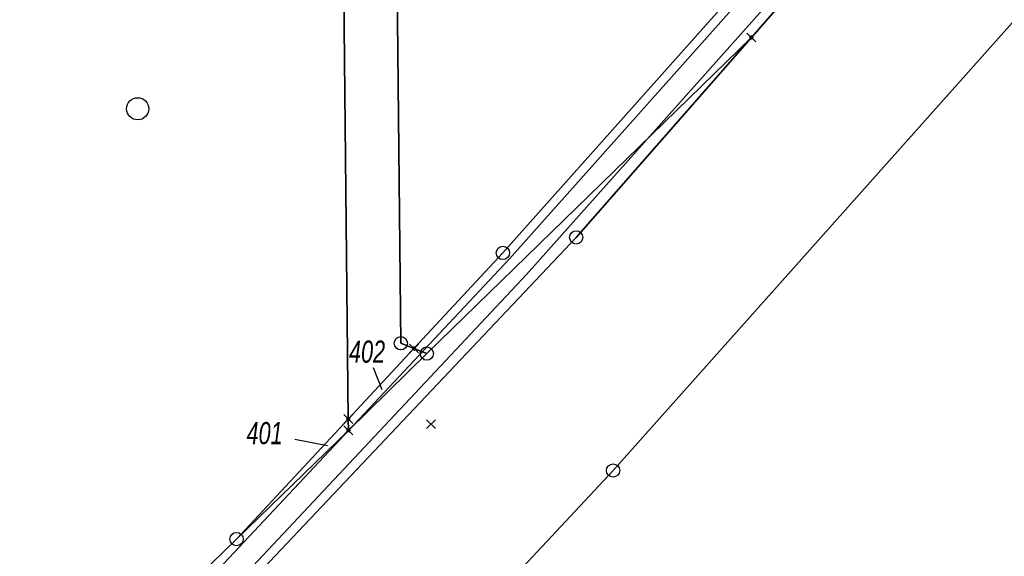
# Model space of a CAD drawing. Header units: metres. Extents: x 339653 to 341672, y 5744753 to 5747397.
# Tile 22 of 256: x 340238 to 340349, y 5745702 to 5745763. Entities that reach past the tile are written whole.
import ezdxf

# ---------------------------------------------------------------- set-up
doc = ezdxf.new("R2010")
doc.units = ezdxf.units.M
doc.header["$LTSCALE"] = 0.03
doc.header["$PDMODE"] = 3
doc.header["$PDSIZE"] = 0.5
for name, color, linetype, lineweight in [('Flurstücke_Grenzpunkte', 7, 'Continuous', 25), ('Netzpunkte', 7, 'Continuous', 25), ('Siedlung', 7, 'Continuous', 25), ('Vegetation', 7, 'Continuous', 25), ('Verkehr', 7, 'Continuous', 25), ('Verkehr - Bauwerke _ Anlagen u. Einrichtungen', 7, 'Continuous', 25)]:
    doc.layers.add(name, color=color, linetype=linetype, lineweight=lineweight)
doc.layers.add('UMRINGE_FLURSTUECKSABGRENZUNGEN', color=7, linetype='Continuous')
doc.styles.add('Flurstücksnummer - K 10 700', font='ariali.ttf', dxfattribs={"width": 0.7})

# ---------------------------------------------------------------- blocks, each defined once
blk = doc.blocks.new('S1600.8202')
at = {"lineweight": -2}
blk.add_circle((-0.000001, 0.000001), 0.5, dxfattribs=at)
blk = doc.blocks.new('Grenzpunkt mit Abmarkung (Marke)')
at = {"lineweight": -2}
blk.add_circle((0, 0), 0.499, dxfattribs=at)
blk = doc.blocks.new('Grenzpunkt. Abmarkung nach Quellenlage nicht zu spezifizieren')
at = {"lineweight": -2}
blk.add_hatch(color=256, dxfattribs=at).paths.add_polyline_path([(0, 0.165, -1), (0, -0.165, -1)], flags=0)
blk.add_point((0, 0), dxfattribs=at)

msp = doc.modelspace()

# ---------------------------------------------------------------- linework, layer by layer
at = {"layer": 'Flurstücke_Grenzpunkte', "color": 83}
for p, q in [((340277.673, 5745723.53), (340278.639, 5745721.056)), ((340268.838, 5745715.428), (340272.534, 5745714.717))]:
    msp.add_line(p, q, dxfattribs=at)
for points in [[(340461.78, 5745900.95), (340452.97, 5745889.774), (340424.543, 5745853.698), (340374.445, 5745790.114), (340304.739, 5745711.901), (340281.195, 5745686.697), (340275.247, 5745681.043), (340238.98, 5745642.919), (340238.528, 5745642.443), (340217.812, 5745652.534), (340218.468, 5745653.173), (340251.663, 5745686.451), (340300.576, 5745738.195), (340320.346, 5745760.746), (340350.568, 5745795.22), (340399.424, 5745853.93), (340425.676, 5745888.607), (340443.44, 5745914.083), (340448.163, 5745911.35), (340452.99, 5745917.92), (340456.953, 5745923.315)], [(340274.149, 5745787.721), (340274.873, 5745717.703)], [(340262.269, 5745704.162), (340274.873, 5745717.703)], [(340212.456, 5745655.727), (340262.269, 5745704.162)]]:
    msp.add_lwpolyline(points, dxfattribs=at)
for points in [[(340283.733, 5745725.089), (340282.283, 5745725.665), (340292.315, 5745736.443), (340331.919, 5745780.908), (340346.719, 5745798.126), (340372.331, 5745827.923), (340396.708, 5745858.177), (340400.651, 5745863.32), (340424.134, 5745893.952), (340434.63, 5745908.397), (340437.629, 5745913.793), (340440.444, 5745924.133), (340443.399, 5745924.249), (340443.456, 5745922.933), (340446.012, 5745921.375), (340443.44, 5745914.083), (340425.676, 5745888.607), (340399.424, 5745853.93), (340350.568, 5745795.22), (340320.346, 5745760.746)], [(340279.225, 5745879.548), (340278.827, 5745918.347), (340278.817, 5745919.26), (340278.797, 5745921.145), (340279.745, 5745921.084), (340279.759, 5745920.518), (340307.444, 5745919.981), (340345.457, 5745920.272), (340345.474, 5745918.658), (340346.218, 5745846.62), (340346.719, 5745798.126), (340331.919, 5745780.908), (340292.315, 5745736.443), (340282.283, 5745725.665), (340280.8, 5745726.254)], [(340274.149, 5745787.721), (340273.199, 5745879.474), (340279.225, 5745879.548), (340280.8, 5745726.254), (340282.283, 5745725.665), (340274.873, 5745717.703)], [(340335.922, 5745620.167), (340323.79, 5745620.369), (340281.667, 5745642.288), (340281.195, 5745686.697), (340304.739, 5745711.901), (340374.445, 5745790.114), (340461.052, 5745788.864), (340488.636, 5745788.466), (340492.133, 5745788.36), (340492.82, 5745706.151), (340493.039, 5745680.005), (340490.132, 5745666.455), (340490.619, 5745617.592)], [(340177.73, 5745764.267), (340176.933, 5745786.889), (340274.149, 5745787.721), (340274.873, 5745717.703), (340262.269, 5745704.162), (340212.456, 5745655.727), (340204.707, 5745659.496), (340185.279, 5745682.436), (340179.3, 5745703.173), (340177.967, 5745755.052)], [(340217.812, 5745652.534), (340211.717, 5745655.009), (340212.456, 5745655.727), (340262.269, 5745704.162), (340274.886, 5745716.431), (340283.733, 5745725.089), (340320.346, 5745760.746), (340300.576, 5745738.195), (340251.663, 5745686.451), (340218.468, 5745653.173)], [(340274.886, 5745716.431), (340274.873, 5745717.703), (340282.283, 5745725.665), (340283.733, 5745725.089)], [(340262.269, 5745704.162), (340274.873, 5745717.703), (340274.886, 5745716.431)]]:
    msp.add_lwpolyline(points, close=True, dxfattribs=at)
at = {"layer": 'Netzpunkte', "color": 83}
msp.add_point((340284.203, 5745717.121), dxfattribs=at)
at = {"layer": 'Siedlung', "color": 83}
msp.add_lwpolyline([(340238.98, 5745642.919), (340275.247, 5745681.043), (340281.195, 5745686.697), (340304.739, 5745711.901), (340374.445, 5745790.114), (340461.052, 5745788.864)], dxfattribs=at)
at = {"layer": 'UMRINGE_FLURSTUECKSABGRENZUNGEN', "color": 83}
for points in [[(340456.953, 5745923.315, 0), (340453.61, 5745918.764, 0), (340448.163, 5745911.35, 0), (340443.44, 5745914.083, 0), (340425.676, 5745888.607, 0), (340399.424, 5745853.93, 0), (340350.568, 5745795.22, 0), (340300.576, 5745738.195, 0), (340251.663, 5745686.451, 0), (340218.468, 5745653.173, 0), (340217.812, 5745652.534, 0)], [(340218.468, 5745653.173, 0), (340251.663, 5745686.451, 0), (340300.576, 5745738.195, 0), (340350.568, 5745795.22, 0), (340399.424, 5745853.93, 0), (340425.676, 5745888.607, 0), (340443.44, 5745914.083, 0), (340446.012, 5745921.375, 0), (340443.456, 5745922.933, 0), (340443.399, 5745924.249, 0), (340440.444, 5745924.133, 0), (340437.629, 5745913.793, 0), (340434.63, 5745908.397, 0), (340424.134, 5745893.952, 0), (340400.651, 5745863.32, 0), (340396.708, 5745858.177, 0), (340372.331, 5745827.923, 0), (340346.719, 5745798.126, 0), (340331.919, 5745780.908, 0), (340292.315, 5745736.443, 0), (340282.283, 5745725.665, 0), (340274.873, 5745717.703, 0), (340262.269, 5745704.162, 0), (340224.903, 5745667.83, 0)], [(340217.812, 5745652.534, 0), (340238.528, 5745642.443, 0), (340275.247, 5745681.043, 0), (340281.195, 5745686.697, 0), (340304.739, 5745711.901, 0), (340374.445, 5745790.114, 0), (340424.543, 5745853.698, 0), (340452.97, 5745889.774, 0), (340461.78, 5745900.95, 0)], [(340374.445, 5745790.114, 0), (340304.739, 5745711.901, 0), (340281.195, 5745686.697, 0), (340275.247, 5745681.043, 0), (340238.528, 5745642.443, 0), (340321.664, 5745601.11, 0), (340321.659, 5745611.707, 0), (340275.741, 5745635.762, 0), (340275.711, 5745638.584, 0), (340322.287, 5745614.375, 0), (340322.036, 5745613.373, 0), (340345.268, 5745612.955, 0), (340345.889, 5745612.851, 0), (340352.088, 5745612.469, 0), (340363.081, 5745611.78, 0), (340389.446, 5745611.864, 0), (340412.66, 5745611.199, 0), (340438.331, 5745611.014, 0), (340452.84, 5745610.816, 0), (340461.929, 5745611.064, 0)], [(340374.445, 5745790.114, 0), (340304.739, 5745711.901, 0), (340281.195, 5745686.697, 0), (340275.247, 5745681.043, 0), (340238.528, 5745642.443, 0), (340321.664, 5745601.11, 0), (340321.659, 5745611.707, 0), (340275.741, 5745635.762, 0), (340275.711, 5745638.584, 0), (340322.287, 5745614.375, 0), (340322.036, 5745613.373, 0), (340345.268, 5745612.955, 0), (340345.889, 5745612.851, 0), (340352.088, 5745612.469, 0), (340363.081, 5745611.78, 0), (340389.446, 5745611.864, 0), (340412.66, 5745611.199, 0), (340438.331, 5745611.014, 0), (340452.84, 5745610.816, 0), (340461.929, 5745611.064, 0)], [(340461.052, 5745788.864, 0), (340374.445, 5745790.114, 0), (340304.739, 5745711.901, 0), (340281.195, 5745686.697, 0)]]:
    msp.add_polyline3d(points, dxfattribs=at)
at = {"layer": 'Vegetation', "color": 83}
for points in [[(340176.933, 5745786.889), (340274.149, 5745787.721), (340274.873, 5745717.703), (340262.269, 5745704.162), (340212.456, 5745655.727), (340204.707, 5745659.496), (340185.279, 5745682.436), (340179.3, 5745703.173), (340177.967, 5745755.052), (340177.73, 5745764.267)], [(340212.456, 5745655.727), (340262.269, 5745704.162), (340274.886, 5745716.431), (340283.733, 5745725.089), (340320.346, 5745760.746), (340300.576, 5745738.195), (340251.663, 5745686.451), (340218.468, 5745653.173), (340217.812, 5745652.534), (340211.717, 5745655.009)]]:
    msp.add_lwpolyline(points, close=True, dxfattribs=at)
msp.add_lwpolyline([(340331.919, 5745780.908), (340292.315, 5745736.443), (340282.283, 5745725.665), (340274.873, 5745717.703), (340274.149, 5745787.721)], dxfattribs=at)
at = {"layer": 'Verkehr', "color": 83}
for points in [[(340207.669, 5745642.663), (340216.282, 5745651.045), (340217.66, 5745652.387), (340217.812, 5745652.534), (340218.468, 5745653.173), (340251.663, 5745686.451), (340300.576, 5745738.195), (340320.346, 5745760.746), (340350.568, 5745795.22), (340399.424, 5745853.93), (340425.676, 5745888.607), (340443.44, 5745914.083), (340448.163, 5745911.35), (340452.99, 5745917.92), (340456.953, 5745923.315)], [(340461.78, 5745900.95), (340452.97, 5745889.774), (340424.543, 5745853.698), (340374.445, 5745790.114), (340304.739, 5745711.901), (340281.195, 5745686.697), (340275.247, 5745681.043), (340238.98, 5745642.919)]]:
    msp.add_lwpolyline(points, dxfattribs=at)
msp.add_lwpolyline([(340274.873, 5745717.703), (340282.283, 5745725.665), (340292.315, 5745736.443), (340331.919, 5745780.908), (340346.719, 5745798.126), (340372.331, 5745827.923), (340396.708, 5745858.177), (340400.651, 5745863.32), (340424.134, 5745893.952), (340434.63, 5745908.397), (340437.629, 5745913.793), (340440.444, 5745924.133), (340443.399, 5745924.249), (340443.456, 5745922.933), (340446.012, 5745921.375), (340443.44, 5745914.083), (340425.676, 5745888.607), (340399.424, 5745853.93), (340350.568, 5745795.22), (340320.346, 5745760.746), (340283.733, 5745725.089), (340274.886, 5745716.431), (340262.269, 5745704.162)], close=True, dxfattribs=at)
at = {"layer": 'Verkehr - Bauwerke _ Anlagen u. Einrichtungen', "color": 83}
for points in [[(340226.653, 5745665.771), (340234.248, 5745673.077), (340293.068, 5745735.776), (340332.69, 5745780.248), (340373.134, 5745827.287), (340397.48, 5745857.507), (340424.961, 5745893.319), (340435.452, 5745907.835), (340438.569, 5745913.446), (340441.304, 5745923.746), (340440.814, 5745927.282)], [(340228.455, 5745663.897), (340236.098, 5745671.25), (340294.987, 5745734.022), (340334.646, 5745778.536), (340375.132, 5745825.624), (340399.524, 5745855.9), (340427.046, 5745891.766), (340437.65, 5745906.437), (340440.999, 5745912.466), (340443.951, 5745923.585), (340443.389, 5745927.639)]]:
    msp.add_lwpolyline(points, dxfattribs=at)

# ---------------------------------------------------------------- block references
at = {"layer": 'Flurstücke_Grenzpunkte', "color": 83, "xscale": 1.5, "yscale": 1.5, "zscale": 1.5}
for name, p in [('Grenzpunkt. Abmarkung nach Quellenlage nicht zu spezifizieren', (340320.346, 5745760.746)), ('Grenzpunkt mit Abmarkung (Marke)', (340300.576, 5745738.195)), ('Grenzpunkt mit Abmarkung (Marke)', (340292.315, 5745736.443)), ('Grenzpunkt mit Abmarkung (Marke)', (340280.8, 5745726.254)), ('Grenzpunkt. Abmarkung nach Quellenlage nicht zu spezifizieren', (340282.283, 5745725.665)), ('Grenzpunkt mit Abmarkung (Marke)', (340283.733, 5745725.089)), ('Grenzpunkt. Abmarkung nach Quellenlage nicht zu spezifizieren', (340274.873, 5745717.703)), ('Grenzpunkt. Abmarkung nach Quellenlage nicht zu spezifizieren', (340274.886, 5745716.431)), ('Grenzpunkt mit Abmarkung (Marke)', (340304.739, 5745711.901)), ('Grenzpunkt mit Abmarkung (Marke)', (340262.269, 5745704.162))]:
    msp.add_blockref(name, p, dxfattribs=at)
at = {"layer": 'Netzpunkte', "color": 83, "xscale": 2.5, "yscale": 2.5, "zscale": 2.5}
msp.add_blockref('S1600.8202', (340251.114, 5745752.705), dxfattribs=at)

# ---------------------------------------------------------------- texts
at = {"layer": 'Flurstücke_Grenzpunkte', "color": 83, "char_height": 2.5, "attachment_point": 8, "line_spacing_factor": 0.69, "style": 'Flurstücksnummer - K 10 700'}
for s, insert in [('402', (340276.99, 5745724.03)), ('401', (340265.428, 5745714.834))]:
    msp.add_mtext(s, dxfattribs=dict(at, insert=insert))

doc.saveas('drawing.dxf')
